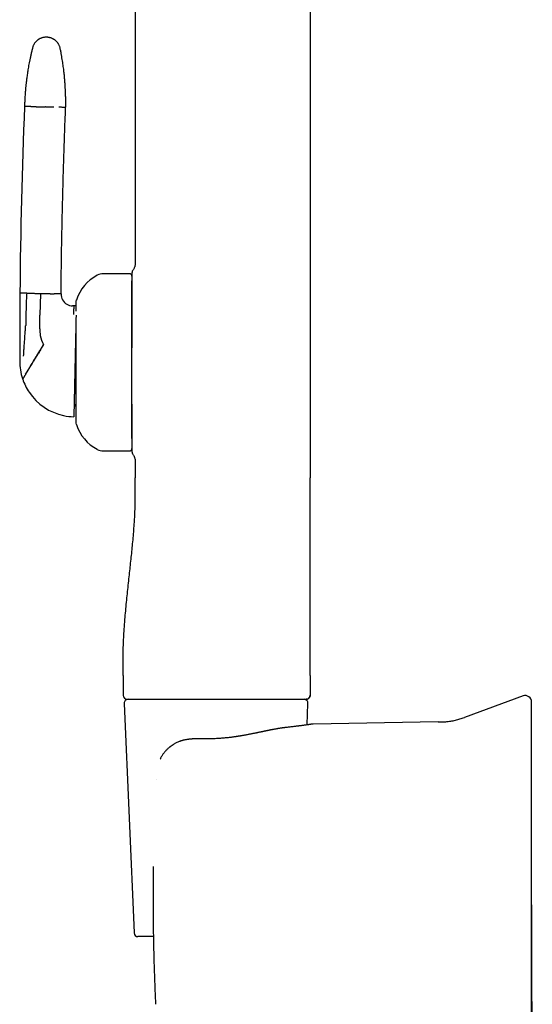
# Model space of a CAD drawing. Header units: millimetres. Extents: x 8 to 1084, y 12 to 961.
# Tile 4 of 49: x 209 to 274, y 740 to 864. Entities that reach past the tile are written whole.
import ezdxf

# ---------------------------------------------------------------- set-up
doc = ezdxf.new("R2010")
doc.units = ezdxf.units.MM

msp = doc.modelspace()

# ---------------------------------------------------------------- linework, layer by layer
at = {"color": 7, "linetype": 'Continuous', "lineweight": 30}
for p, q in [((246.21, 925.54), (246.21, 806.14)), ((224.09, 922.35), (224.09, 833.23)), ((223.39, 831.94), (220.09, 831.94)), ((210.38, 829.48), (209.52, 829.5)), ((212.12, 829.44), (212.06, 826.7)), ((214.72, 829.38), (213.87, 829.4)), ((216.34, 827.87), (216.19, 827.87)), ((216.59, 827.86), (216.34, 827.87)), ((212.03, 824.96), (212.06, 826.45)), ((212.06, 826.45), (212.06, 826.7)), ((209.5, 825.3), (209.5, 824.87)), ((220.09, 809.54), (223.39, 809.54)), ((224.09, 808.25), (224.09, 806.14)), ((222.59, 781.14), (222.59, 778.64)), ((246.21, 781.14), (246.21, 778.64)), ((245.8, 778.15), (245.72, 778.14)), ((246.21, 778.64), (246.2, 778.64)), ((273.15, 778.56), (265.73, 775.86)), ((222.7, 777.62), (223.96, 748.62)), ((245.84, 774.91), (245.95, 777.62)), ((246.59, 775.01), (246.48, 775)), ((262.43, 775.28), (246.59, 775.01)), ((232.56, 773.14), (232.56, 773.14)), ((226.77, 767.97), (226.77, 767.98)), ((226.4, 748.14), (224.45, 748.14))]:
    msp.add_line(p, q, dxfattribs=at)
at = {"color": 7, "linetype": 'Continuous', "lineweight": 30, "flags": 128}
msp.add_lwpolyline([(246.21, 781.14), (246.21, 789.64), (246.21, 795.14), (246.21, 800.64), (246.21, 806.14)], dxfattribs=at)
at = {"color": 7, "linetype": 'Continuous', "lineweight": 30}
for centre, radius, start, end in [((995.06, 821.79), 785.58, 177.71765, 179.43772), ((221.88, 826.88), 5.5, 117.9351, 161.601), ((220.09, 830.24), 1.7, 90, 117.9351), ((223.39, 831.64), 0.3, 0, 90), ((938.62, 822.82), 729.12, 179.47554, 179.80541), ((216.22, 829.37), 1.5, 179.4807, 239.7046), ((216.22, 829.37), 1.5, 239.7046, 268.7598), ((217.79, 828.24), 1.2, 161.601, 180), ((938.62, 822.82), 729.12, 179.83925, 180.04218), ((216.03, 824.87), 4, 178.7598, 190.7717), ((216.03, 824.87), 4, 190.7717, 208.0374), ((938.62, 822.82), 729.12, 180.04218, 180.15155), ((216.5, 820.86), 7, 179.7421, 198.1563), ((216.5, 820.86), 7, 198.1563, 198.7998), ((216.5, 820.86), 7, 198.7998, 213.8642), ((216.5, 820.86), 7, 213.8642, 258.0848), ((217.37, 814.84), 1, 140.6453, 178.7598), ((216.5, 820.86), 7, 258.0848, 268.7598), ((217.79, 813.24), 1.2, 180, 198.399), ((221.88, 814.6), 5.5, 198.399, 242.0649), ((220.09, 811.24), 1.7, 242.0649, 270), ((223.39, 809.84), 0.3, 270, 0), ((223.09, 778.64), 0.5, 180, 270), ((223.2, 777.64), 0.5, 90, 182.4813), ((245.45, 777.64), 0.5, 357.5187, 90), ((273.43, 777.81), 0.8, 360, 110), ((224.45, 748.64), 0.5, 182.4813, 270)]:
    msp.add_arc(centre, radius, start, end, dxfattribs=at)
for points, knots in [([(212.9, 861.84), (212.85, 861.84), (212.75, 861.84), (212.61, 861.82), (212.47, 861.8), (212.35, 861.77), (212.24, 861.73), (212.15, 861.69), (212.06, 861.66), (211.99, 861.62), (211.93, 861.58), (211.87, 861.55), (211.8, 861.5), (211.73, 861.44), (211.65, 861.38), (211.56, 861.3), (211.48, 861.21), (211.41, 861.11), (211.34, 861.01), (211.27, 860.9), (211.21, 860.78), (211.16, 860.65), (211.14, 860.56), (211.12, 860.51)], [0, 0, 0, 0, 0.063141, 0.123131, 0.179494, 0.231828, 0.279812, 0.3232, 0.361808, 0.39551, 0.424223, 0.452622, 0.486236, 0.525041, 0.568964, 0.617879, 0.671597, 0.719847, 0.771052, 0.824973, 0.881325, 0.939787, 1, 1, 1, 1]), ([(214.61, 860.43), (214.6, 860.48), (214.58, 860.58), (214.53, 860.71), (214.48, 860.83), (214.42, 860.94), (214.36, 861.04), (214.3, 861.12), (214.25, 861.19), (214.19, 861.25), (214.14, 861.31), (214.09, 861.36), (214.03, 861.41), (213.96, 861.47), (213.87, 861.53), (213.77, 861.59), (213.67, 861.65), (213.55, 861.7), (213.44, 861.74), (213.31, 861.78), (213.18, 861.81), (213.04, 861.83), (212.95, 861.84), (212.9, 861.84)], [0, 0, 0, 0, 0.062538, 0.121969, 0.177821, 0.229691, 0.277246, 0.320219, 0.358407, 0.391661, 0.419885, 0.448564, 0.48241, 0.521412, 0.565527, 0.614663, 0.668661, 0.717209, 0.768785, 0.823158, 0.880045, 0.939117, 1, 1, 1, 1]), ([(211.12, 860.51), (211.09, 860.36), (211.01, 860.06), (210.91, 859.63), (210.82, 859.21), (210.74, 858.81), (210.66, 858.43), (210.6, 858.07), (210.54, 857.73), (210.49, 857.41), (210.44, 857.1), (210.4, 856.81), (210.37, 856.54), (210.34, 856.29), (210.31, 856.06), (210.29, 855.85), (210.27, 855.65), (210.25, 855.49), (210.24, 855.35), (210.23, 855.23), (210.22, 855.12), (210.21, 855.01), (210.2, 854.9), (210.19, 854.73), (210.17, 854.5), (210.16, 854.24), (210.14, 854.01), (210.13, 853.82), (210.13, 853.68), (210.12, 853.58), (210.12, 853.52), (210.12, 853.46), (210.12, 853.38), (210.12, 853.29), (210.11, 853.19), (210.11, 853.11), (210.11, 853.07)], [0, 0, 0, 0, 0.062116, 0.121651, 0.178599, 0.23295, 0.284699, 0.332986, 0.378755, 0.422002, 0.462724, 0.501674, 0.537994, 0.571681, 0.602736, 0.631159, 0.656951, 0.680111, 0.697366, 0.712803, 0.727231, 0.741962, 0.757012, 0.772382, 0.809874, 0.849139, 0.875975, 0.901403, 0.925125, 0.932728, 0.940138, 0.948091, 0.958031, 0.969997, 0.983987, 1, 1, 1, 1]), ([(215.3, 852.96), (215.31, 853.03), (215.31, 853.15), (215.31, 853.33), (215.31, 853.5), (215.31, 853.66), (215.31, 853.82), (215.31, 853.98), (215.31, 854.14), (215.31, 854.27), (215.31, 854.36), (215.3, 854.43), (215.3, 854.51), (215.3, 854.6), (215.3, 854.7), (215.29, 854.81), (215.29, 854.94), (215.28, 855.1), (215.27, 855.27), (215.26, 855.45), (215.25, 855.66), (215.24, 855.87), (215.22, 856.11), (215.2, 856.35), (215.18, 856.61), (215.16, 856.89), (215.13, 857.17), (215.09, 857.47), (215.06, 857.79), (215.01, 858.13), (214.96, 858.48), (214.91, 858.84), (214.84, 859.22), (214.78, 859.61), (214.7, 860.02), (214.64, 860.29), (214.61, 860.43)], [0, 0, 0, 0, 0.026065, 0.050023, 0.072361, 0.093264, 0.112747, 0.1364, 0.158024, 0.177617, 0.186653, 0.195544, 0.205693, 0.217237, 0.230177, 0.244513, 0.263202, 0.283832, 0.306402, 0.330914, 0.357867, 0.386833, 0.417813, 0.450806, 0.485813, 0.522153, 0.560433, 0.600653, 0.64281, 0.687822, 0.734846, 0.783879, 0.834916, 0.887952, 0.942983, 1, 1, 1, 1]), ([(210.96, 853.05), (210.91, 853.06), (210.81, 853.06), (210.67, 853.06), (210.55, 853.06), (210.44, 853.07), (210.35, 853.07), (210.27, 853.07), (210.2, 853.07), (210.15, 853.07), (210.12, 853.07), (210.11, 853.07), (210.11, 853.07)], [0, 0, 0, 0, 0.09335, 0.186741, 0.280159, 0.373588, 0.467012, 0.560416, 0.67045, 0.780409, 0.890267, 1, 1, 1, 1]), ([(211.59, 853.04), (211.55, 853.04), (211.47, 853.04), (211.36, 853.05), (211.27, 853.05), (211.18, 853.05), (211.11, 853.05), (211.05, 853.05), (211, 853.05), (210.97, 853.05), (210.96, 853.05)], [0, 0, 0, 0, 0.131904, 0.262655, 0.391776, 0.518841, 0.643479, 0.765379, 0.884286, 1, 1, 1, 1]), ([(211.59, 853.04), (211.63, 853.04), (211.72, 853.04), (211.85, 853.04), (211.99, 853.03), (212.13, 853.03), (212.28, 853.03), (212.42, 853.02), (212.56, 853.02), (212.66, 853.02), (212.71, 853.02)], [0, 0, 0, 0, 0.128371, 0.256828, 0.38483, 0.511835, 0.637322, 0.7608, 0.881824, 1, 1, 1, 1]), ([(213.82, 852.99), (213.78, 852.99), (213.7, 853), (213.56, 853), (213.43, 853), (213.28, 853), (213.14, 853.01), (212.99, 853.01), (212.85, 853.01), (212.75, 853.02), (212.71, 853.02)], [0, 0, 0, 0, 0.1283709, 0.2568282, 0.3848297, 0.5118353, 0.6373223, 0.7608004, 0.8818237, 1, 1, 1, 1]), ([(215.3, 852.96), (215.3, 852.96), (215.3, 852.96), (215.28, 852.96), (215.24, 852.96), (215.19, 852.96), (215.12, 852.96), (215.03, 852.97), (214.92, 852.97), (214.79, 852.97), (214.63, 852.98), (214.51, 852.98), (214.45, 852.98)], [0, 0, 0, 0, 0.093099, 0.186291, 0.27956, 0.372892, 0.466272, 0.559682, 0.669792, 0.779899, 0.889977, 1, 1, 1, 1]), ([(214.72, 829.38), (214.74, 830.49), (214.76, 832.69), (214.81, 835.99), (214.88, 839.29), (214.96, 842.64), (215.06, 846.05), (215.17, 849.5), (215.26, 851.81), (215.3, 852.96)], [0, 0, 0, 0, 0.1399964, 0.2799966, 0.419999, 0.5600023, 0.7066714, 0.8533379, 1, 1, 1, 1]), ([(224.09, 833.23), (224.09, 833.2), (224.09, 833.13), (224.09, 833.01), (224.06, 832.89), (224.02, 832.76), (223.96, 832.62), (223.89, 832.48), (223.83, 832.4), (223.8, 832.36)], [0, 0, 0, 0, 0.111291, 0.23013, 0.360733, 0.503974, 0.665197, 0.832739, 1, 1, 1, 1]), ([(223.8, 832.36), (223.78, 832.33), (223.75, 832.29), (223.72, 832.21), (223.7, 832.13), (223.7, 832.08), (223.69, 832.05)], [0, 0, 0, 0, 0.248339, 0.499998, 0.751658, 1, 1, 1, 1]), ([(223.69, 832.05), (223.69, 832.05), (223.69, 832.05), (223.69, 832.02), (223.69, 831.97), (223.69, 831.93), (223.69, 831.88), (223.69, 831.84), (223.69, 831.8), (223.69, 831.75), (223.69, 831.71), (223.69, 831.66), (223.69, 831.61), (223.69, 831.55), (223.69, 831.51), (223.69, 831.48), (223.69, 831.46), (223.69, 831.45), (223.69, 831.44), (223.69, 831.42), (223.69, 831.41), (223.69, 831.4), (223.69, 831.39), (223.69, 831.38), (223.69, 831.36), (223.69, 831.34), (223.69, 831.32), (223.69, 831.3), (223.69, 831.27), (223.69, 831.24), (223.69, 831.22), (223.69, 831.2), (223.69, 831.17), (223.69, 831.14), (223.69, 831.1), (223.69, 831.08), (223.69, 831.07)], [0, 0, 0, 0, 0.0768561, 0.1556625, 0.2366757, 0.3114212, 0.3510923, 0.3919247, 0.4339344, 0.4771361, 0.516452, 0.5520231, 0.5949233, 0.6410627, 0.6904459, 0.700122, 0.7099136, 0.7198208, 0.7298434, 0.7399816, 0.7502149, 0.7533963, 0.7613547, 0.772064, 0.7855242, 0.7991674, 0.8148089, 0.8324485, 0.8520863, 0.8737223, 0.8903591, 0.9059642, 0.9209179, 0.9501376, 0.9764983, 1, 1, 1, 1]), ([(223.69, 831.07), (223.69, 831.02), (223.69, 830.92), (223.69, 830.75), (223.69, 830.57), (223.69, 830.38), (223.69, 830.17), (223.69, 829.94), (223.69, 829.71), (223.69, 829.46), (223.69, 829.19), (223.69, 828.92), (223.69, 828.63), (223.69, 828.34), (223.69, 828.03), (223.69, 827.71), (223.69, 827.38), (223.69, 827.04), (223.69, 826.69), (223.69, 826.34), (223.69, 825.98), (223.69, 825.61), (223.69, 825.23), (223.69, 824.84), (223.69, 824.44), (223.69, 824.04), (223.69, 823.64), (223.69, 823.23), (223.69, 822.88), (223.69, 822.65), (223.69, 822.57)], [0, 0, 0, 0, 0.0363946, 0.0727462, 0.1091112, 0.1455459, 0.1817258, 0.2178493, 0.2539711, 0.2901459, 0.3262902, 0.3623599, 0.3984092, 0.4344928, 0.4707613, 0.5069385, 0.5430796, 0.5792402, 0.6150899, 0.6509299, 0.6868162, 0.7228044, 0.7589498, 0.7953068, 0.8319289, 0.8688686, 0.9050949, 0.9412739, 0.9774524, 1, 1, 1, 1]), ([(223.69, 815.46), (223.69, 815.56), (223.69, 815.74), (223.69, 816.03), (223.69, 816.32), (223.69, 816.61), (223.69, 816.91), (223.69, 817.22), (223.69, 817.51), (223.69, 817.78), (223.69, 818.04), (223.69, 818.3), (223.69, 818.56), (223.69, 818.82), (223.69, 819.08), (223.69, 819.38), (223.69, 819.71), (223.69, 820.08), (223.69, 820.44), (223.69, 820.81), (223.69, 821.18), (223.69, 821.57), (223.69, 821.99), (223.69, 822.44), (223.69, 822.88), (223.69, 823.32), (223.69, 823.73), (223.69, 824.11), (223.69, 824.47), (223.69, 824.82), (223.69, 825.16), (223.69, 825.5), (223.69, 825.82), (223.69, 826.11), (223.69, 826.38), (223.69, 826.65), (223.69, 826.91), (223.69, 827.17), (223.69, 827.42), (223.69, 827.67), (223.69, 827.93), (223.69, 828.18), (223.69, 828.42), (223.69, 828.66), (223.69, 828.88), (223.69, 829.1), (223.69, 829.33), (223.69, 829.58), (223.69, 829.83), (223.69, 830.06), (223.69, 830.26), (223.69, 830.43), (223.69, 830.57), (223.69, 830.71), (223.69, 830.83), (223.69, 830.95), (223.69, 831.02), (223.69, 831.06), (223.69, 831.06)], [0, 0, 0, 0, 0.016755, 0.033481, 0.050193, 0.066903, 0.083628, 0.100382, 0.117901, 0.131839, 0.145761, 0.159676, 0.173593, 0.18752, 0.201465, 0.215437, 0.234713, 0.253948, 0.273164, 0.292384, 0.311628, 0.33092, 0.354539, 0.378102, 0.401649, 0.425222, 0.448859, 0.468547, 0.488191, 0.507816, 0.527443, 0.547097, 0.566801, 0.583326, 0.59982, 0.616294, 0.632764, 0.649244, 0.665746, 0.682285, 0.700047, 0.717775, 0.735487, 0.7532, 0.77093, 0.788695, 0.805711, 0.828708, 0.851683, 0.874674, 0.897717, 0.914469, 0.931193, 0.947903, 0.964615, 0.981342, 0.998098, 1, 1, 1, 1]), ([(210.38, 829.48), (210.37, 829.25), (210.34, 828.78), (210.31, 828.08), (210.29, 827.33), (210.28, 826.55), (210.28, 826), (210.28, 825.73)], [0, 0, 0, 0, 0.185634, 0.372281, 0.559969, 0.780783, 1, 1, 1, 1]), ([(210.38, 829.48), (210.39, 829.48), (210.41, 829.48), (210.46, 829.48), (210.52, 829.48), (210.6, 829.47), (210.68, 829.47), (210.78, 829.47), (210.89, 829.47), (210.97, 829.47), (211.01, 829.47)], [0, 0, 0, 0, 0.115714, 0.234621, 0.356521, 0.481159, 0.608224, 0.737345, 0.868096, 1, 1, 1, 1]), ([(211.01, 829.47), (211.05, 829.46), (211.13, 829.46), (211.27, 829.46), (211.41, 829.46), (211.55, 829.45), (211.69, 829.45), (211.84, 829.45), (211.98, 829.44), (212.08, 829.44), (212.12, 829.44)], [0, 0, 0, 0, 0.128371, 0.256828, 0.38483, 0.511835, 0.637322, 0.7608, 0.881824, 1, 1, 1, 1]), ([(212.12, 829.44), (212.17, 829.44), (212.27, 829.44), (212.41, 829.43), (212.56, 829.43), (212.7, 829.43), (212.84, 829.43), (212.98, 829.42), (213.12, 829.42), (213.2, 829.42), (213.24, 829.42)], [0, 0, 0, 0, 0.118176, 0.2392, 0.362678, 0.488165, 0.61517, 0.743172, 0.871629, 1, 1, 1, 1]), ([(213.24, 829.42), (213.28, 829.42), (213.36, 829.41), (213.47, 829.41), (213.56, 829.41), (213.65, 829.41), (213.72, 829.41), (213.78, 829.41), (213.83, 829.4), (213.86, 829.4), (213.87, 829.4)], [0, 0, 0, 0, 0.131904, 0.262655, 0.391776, 0.518841, 0.643479, 0.765379, 0.884286, 1, 1, 1, 1]), ([(216.34, 827.87), (216.34, 827.87), (216.34, 827.86), (216.34, 827.84), (216.34, 827.8), (216.34, 827.74), (216.33, 827.67), (216.33, 827.59), (216.32, 827.5), (216.32, 827.39), (216.31, 827.26), (216.3, 827.12), (216.29, 826.96), (216.28, 826.85), (216.28, 826.79)], [0, 0, 0, 0, 0.075766, 0.15254, 0.230316, 0.309087, 0.388763, 0.469111, 0.55, 0.639439, 0.729251, 0.819401, 0.909712, 1, 1, 1, 1]), ([(216.59, 828.24), (216.59, 828.24), (216.59, 828.24), (216.59, 828.23), (216.59, 828.21), (216.59, 828.18), (216.59, 828.14), (216.59, 828.09), (216.59, 828.03), (216.59, 827.96), (216.59, 827.89), (216.59, 827.8), (216.59, 827.69), (216.59, 827.58), (216.59, 827.45), (216.59, 827.32), (216.59, 827.24), (216.59, 827.21)], [0, 0, 0, 0, 0.051272, 0.114628, 0.178071, 0.241672, 0.309954, 0.378103, 0.44621, 0.514364, 0.582655, 0.64851, 0.724306, 0.800037, 0.875829, 0.951803, 1, 1, 1, 1]), ([(216.62, 826.72), (216.62, 826.69), (216.62, 826.6), (216.62, 826.44), (216.61, 826.25), (216.61, 826.04), (216.6, 825.83), (216.6, 825.62), (216.59, 825.41), (216.59, 825.2), (216.59, 824.98), (216.58, 824.76), (216.58, 824.53), (216.57, 824.29), (216.57, 824.06), (216.56, 823.83), (216.56, 823.59), (216.55, 823.39), (216.55, 823.22), (216.54, 823.09), (216.54, 822.96), (216.54, 822.83), (216.54, 822.7), (216.53, 822.52), (216.53, 822.29), (216.52, 822.01), (216.51, 821.72), (216.51, 821.44), (216.5, 821.15), (216.5, 820.96), (216.5, 820.86)], [0, 0, 0, 0, 0.025551, 0.076391, 0.126717, 0.17662, 0.226193, 0.268236, 0.309717, 0.350697, 0.391243, 0.431423, 0.471307, 0.510967, 0.548042, 0.584675, 0.620931, 0.656877, 0.675607, 0.694282, 0.71291, 0.731504, 0.750072, 0.768626, 0.807665, 0.846374, 0.884856, 0.923216, 0.961562, 1, 1, 1, 1]), ([(210.08, 822.9), (210.09, 823.13), (210.13, 823.6), (210.17, 824.23), (210.21, 824.81), (210.24, 825.16), (210.25, 825.33)], [0, 0, 0, 0, 0.285391, 0.566308, 0.784253, 1, 1, 1, 1]), ([(210.28, 825.73), (210.28, 825.71), (210.28, 825.67), (210.27, 825.61), (210.27, 825.56), (210.26, 825.5), (210.26, 825.42), (210.25, 825.36), (210.25, 825.33)], [0, 0, 0, 0, 0.136932, 0.275376, 0.419204, 0.561144, 0.780661, 1, 1, 1, 1]), ([(216.59, 825.42), (216.59, 825.37), (216.59, 825.24), (216.59, 825.02), (216.59, 824.77), (216.59, 824.51), (216.59, 824.22), (216.59, 823.9), (216.59, 823.55), (216.59, 823.18), (216.59, 822.84), (216.59, 822.51), (216.59, 822.21), (216.59, 821.91), (216.59, 821.6), (216.59, 821.31), (216.59, 821.04), (216.59, 820.79), (216.59, 820.54), (216.59, 820.28), (216.59, 820.03), (216.59, 819.77), (216.59, 819.51), (216.59, 819.24), (216.59, 818.98), (216.59, 818.72), (216.59, 818.46), (216.59, 818.2), (216.59, 817.93), (216.59, 817.65), (216.59, 817.38), (216.59, 817.2), (216.59, 817.11)], [0, 0, 0, 0, 0.022052, 0.056281, 0.090492, 0.12474, 0.159082, 0.202861, 0.246539, 0.290231, 0.334056, 0.369093, 0.40405, 0.438986, 0.473962, 0.509038, 0.537632, 0.566167, 0.594676, 0.623193, 0.651748, 0.680375, 0.711108, 0.741781, 0.772436, 0.803112, 0.833849, 0.863496, 0.897618, 0.931706, 0.965815, 1, 1, 1, 1]), ([(209.99, 821.51), (210, 821.64), (210.01, 821.91), (210.04, 822.37), (210.06, 822.7), (210.08, 822.9)], [0, 0, 0, 0, 0.284665, 0.565775, 1, 1, 1, 1]), ([(212.5, 822.99), (212.46, 822.93), (212.38, 822.81), (212.26, 822.62), (212.15, 822.43), (212.03, 822.23), (211.91, 822.04), (211.79, 821.85), (211.68, 821.66), (211.56, 821.48), (211.46, 821.31), (211.35, 821.13), (211.25, 820.97), (211.15, 820.8), (211.05, 820.64), (210.95, 820.48), (210.85, 820.32), (210.76, 820.17), (210.67, 820.03), (210.59, 819.89), (210.5, 819.75), (210.42, 819.62), (210.34, 819.48), (210.26, 819.36), (210.21, 819.28), (210.19, 819.24)], [0, 0, 0, 0, 0.032394, 0.065392, 0.099117, 0.13369, 0.16923, 0.205845, 0.243634, 0.279393, 0.316363, 0.354609, 0.394168, 0.435059, 0.477284, 0.520827, 0.565657, 0.611725, 0.658975, 0.707332, 0.756709, 0.816075, 0.87654, 0.937915, 1, 1, 1, 1]), ([(212.52, 822.96), (212.48, 822.89), (212.4, 822.77), (212.29, 822.58), (212.17, 822.39), (212.05, 822.2), (211.94, 822), (211.82, 821.81), (211.7, 821.62), (211.59, 821.44), (211.49, 821.26), (211.38, 821.09), (211.28, 820.92), (211.17, 820.75), (211.07, 820.58), (210.97, 820.42), (210.88, 820.26), (210.79, 820.11), (210.7, 819.97), (210.61, 819.83), (210.53, 819.68), (210.44, 819.54), (210.36, 819.41), (210.28, 819.28), (210.23, 819.2), (210.21, 819.16)], [0, 0, 0, 0, 0.031843, 0.064349, 0.097636, 0.131826, 0.167042, 0.203403, 0.241021, 0.276696, 0.313579, 0.351726, 0.391179, 0.431967, 0.474102, 0.517581, 0.562386, 0.608484, 0.655827, 0.704352, 0.753984, 0.813782, 0.874837, 0.936972, 1, 1, 1, 1]), ([(216.5, 820.86), (216.49, 820.76), (216.49, 820.54), (216.48, 820.22), (216.48, 819.96), (216.47, 819.78), (216.47, 819.65), (216.47, 819.53), (216.46, 819.4), (216.46, 819.28), (216.46, 819.12), (216.45, 818.93), (216.45, 818.71), (216.44, 818.49), (216.44, 818.27), (216.44, 818.06), (216.43, 817.85), (216.43, 817.64), (216.42, 817.41), (216.42, 817.16), (216.41, 816.89), (216.4, 816.64), (216.4, 816.38), (216.39, 816.14), (216.39, 815.91), (216.38, 815.69), (216.38, 815.48), (216.38, 815.28), (216.37, 815.09), (216.37, 814.92), (216.37, 814.81), (216.36, 814.76)], [0, 0, 0, 0, 0.039906, 0.07973, 0.119609, 0.135324, 0.151076, 0.166876, 0.18273, 0.198647, 0.214635, 0.243951, 0.273333, 0.30283, 0.332488, 0.362354, 0.392474, 0.422891, 0.453648, 0.496551, 0.539767, 0.5834, 0.627554, 0.672325, 0.717809, 0.763775, 0.810056, 0.856737, 0.903901, 0.95163, 1, 1, 1, 1]), ([(210.21, 819.16), (210.19, 819.13), (210.14, 819.06), (210.09, 818.97), (210.04, 818.89), (210, 818.82), (209.96, 818.76), (209.93, 818.7), (209.9, 818.66), (209.88, 818.63), (209.87, 818.61), (209.87, 818.61), (209.87, 818.61)], [0, 0, 0, 0, 0.093715, 0.188133, 0.282974, 0.377957, 0.472808, 0.567262, 0.677727, 0.786901, 0.894432, 1, 1, 1, 1]), ([(216.59, 817.11), (216.59, 817.04), (216.59, 816.89), (216.59, 816.67), (216.59, 816.46), (216.59, 816.25), (216.59, 816.04), (216.59, 815.85), (216.59, 815.68), (216.59, 815.53), (216.59, 815.38), (216.59, 815.23), (216.59, 815.09), (216.59, 814.93), (216.59, 814.76), (216.59, 814.58), (216.59, 814.41), (216.59, 814.26), (216.59, 814.09), (216.59, 813.94), (216.59, 813.78), (216.59, 813.65), (216.59, 813.54), (216.59, 813.45), (216.59, 813.38), (216.59, 813.33), (216.59, 813.29), (216.59, 813.26), (216.59, 813.24), (216.59, 813.24), (216.59, 813.24), (216.59, 813.24)], [0, 0, 0, 0, 0.032092, 0.064125, 0.096137, 0.128166, 0.16025, 0.193606, 0.220301, 0.246967, 0.273626, 0.300299, 0.327009, 0.353777, 0.391745, 0.429631, 0.467496, 0.505403, 0.543413, 0.59187, 0.640213, 0.688574, 0.73708, 0.77586, 0.814551, 0.85322, 0.891932, 0.930755, 0.962404, 0.993987, 1, 1, 1, 1]), ([(223.69, 815.46), (223.69, 815.35), (223.69, 815.13), (223.69, 814.79), (223.69, 814.44), (223.69, 814.1), (223.69, 813.77), (223.69, 813.45), (223.69, 813.14), (223.69, 812.84), (223.69, 812.56), (223.69, 812.29), (223.69, 812.02), (223.69, 811.77), (223.69, 811.54), (223.69, 811.31), (223.69, 811.1), (223.69, 810.91), (223.69, 810.73), (223.69, 810.56), (223.69, 810.46), (223.69, 810.41)], [0, 0, 0, 0, 0.04609, 0.098594, 0.151105, 0.204152, 0.257136, 0.310139, 0.363241, 0.416173, 0.469021, 0.521866, 0.574786, 0.627851, 0.680806, 0.733728, 0.7867, 0.840121, 0.893423, 0.946688, 1, 1, 1, 1]), ([(223.69, 811.09), (223.69, 811.09), (223.69, 811.15), (223.69, 811.26), (223.69, 811.41), (223.69, 811.58), (223.69, 811.75), (223.69, 811.94), (223.69, 812.13), (223.69, 812.33), (223.69, 812.54), (223.69, 812.77), (223.69, 813), (223.69, 813.24), (223.69, 813.49), (223.69, 813.75), (223.69, 814.03), (223.69, 814.35), (223.69, 814.71), (223.69, 815.08), (223.69, 815.34), (223.69, 815.46)], [0, 0, 0, 0, 0.005466, 0.055132, 0.1047, 0.154213, 0.203713, 0.253239, 0.302835, 0.352541, 0.405923, 0.459203, 0.512434, 0.565667, 0.618954, 0.672346, 0.723493, 0.792618, 0.861669, 0.930759, 1, 1, 1, 1]), ([(216.36, 814.76), (216.36, 814.7), (216.36, 814.59), (216.36, 814.45), (216.36, 814.34), (216.35, 814.27), (216.35, 814.23), (216.35, 814.19), (216.35, 814.15), (216.35, 814.11), (216.35, 814.06), (216.35, 814), (216.35, 813.94), (216.35, 813.9), (216.34, 813.87), (216.34, 813.87), (216.34, 813.86)], [0, 0, 0, 0, 0.094152, 0.18872, 0.283867, 0.321441, 0.359138, 0.396968, 0.434941, 0.473065, 0.511349, 0.608738, 0.706151, 0.803735, 0.901636, 1, 1, 1, 1]), ([(223.69, 810.41), (223.69, 810.4), (223.69, 810.37), (223.69, 810.33), (223.69, 810.29), (223.69, 810.25), (223.69, 810.22), (223.69, 810.18), (223.69, 810.15), (223.69, 810.12), (223.69, 810.1), (223.69, 810.09), (223.69, 810.08), (223.69, 810.08), (223.69, 810.08), (223.69, 810.07), (223.69, 810.05), (223.69, 810.02), (223.69, 809.97), (223.69, 809.91), (223.69, 809.85), (223.69, 809.79), (223.69, 809.74), (223.69, 809.68), (223.69, 809.62), (223.69, 809.56), (223.69, 809.52), (223.69, 809.48), (223.69, 809.45), (223.69, 809.43), (223.69, 809.43), (223.69, 809.43)], [0, 0, 0, 0, 0.0270536, 0.0582626, 0.0936272, 0.1164132, 0.1434653, 0.1698549, 0.1929543, 0.2149195, 0.2327573, 0.2367471, 0.2404538, 0.2438773, 0.2470178, 0.2498752, 0.2546122, 0.2900038, 0.3239922, 0.3761825, 0.4246822, 0.469497, 0.5136231, 0.565941, 0.6300263, 0.6911934, 0.7495015, 0.814444, 0.8778604, 0.9396675, 1, 1, 1, 1]), ([(223.69, 809.43), (223.7, 809.4), (223.7, 809.35), (223.72, 809.27), (223.75, 809.19), (223.78, 809.15), (223.8, 809.12)], [0, 0, 0, 0, 0.248342, 0.500003, 0.751662, 1, 1, 1, 1]), ([(223.8, 809.12), (223.83, 809.08), (223.88, 809), (223.96, 808.87), (224.01, 808.74), (224.05, 808.61), (224.08, 808.51), (224.09, 808.42), (224.09, 808.33), (224.09, 808.27), (224.09, 808.25)], [0, 0, 0, 0, 0.159596, 0.319731, 0.474612, 0.619535, 0.724681, 0.822074, 0.912989, 1, 1, 1, 1]), ([(222.59, 781.14), (222.59, 781.41), (222.59, 781.94), (222.58, 782.75), (222.58, 783.55), (222.59, 784.35), (222.61, 785.14), (222.64, 785.92), (222.69, 786.7), (222.74, 787.47), (222.81, 788.34), (222.9, 789.32), (223, 790.41), (223.12, 791.49), (223.23, 792.56), (223.34, 793.61), (223.45, 794.62), (223.55, 795.6), (223.66, 796.58), (223.75, 797.56), (223.85, 798.55), (223.93, 799.54), (224, 800.47), (224.05, 801.33), (224.08, 802.13), (224.1, 802.93), (224.11, 803.73), (224.11, 804.53), (224.1, 805.33), (224.1, 805.87), (224.09, 806.14)], [0, 0, 0, 0, 0.0320874, 0.0641316, 0.0961124, 0.1279965, 0.1597569, 0.1908259, 0.2217706, 0.2525876, 0.2832746, 0.3269142, 0.3703608, 0.413658, 0.4568543, 0.5000005, 0.539223, 0.5784833, 0.6178191, 0.6572679, 0.696863, 0.7366378, 0.7766252, 0.8081961, 0.8398966, 0.871725, 0.9036778, 0.935728, 0.9678423, 1, 1, 1, 1]), ([(223.09, 778.14), (223.1, 778.14), (223.1, 778.14), (223.11, 778.14), (223.13, 778.14), (223.17, 778.14), (223.21, 778.14), (223.26, 778.14), (223.32, 778.14), (223.38, 778.14), (223.46, 778.14), (223.54, 778.14), (223.63, 778.14), (223.73, 778.14), (223.85, 778.14), (223.99, 778.14), (224.16, 778.14), (224.34, 778.14), (224.53, 778.14), (224.74, 778.14), (224.96, 778.14), (225.18, 778.14), (225.42, 778.14), (225.66, 778.14), (225.92, 778.14), (226.19, 778.14), (226.48, 778.14), (226.78, 778.14), (227.09, 778.14), (227.42, 778.14), (227.75, 778.14), (228.07, 778.14), (228.36, 778.14), (228.64, 778.14), (228.92, 778.14), (229.2, 778.14), (229.49, 778.14), (229.79, 778.14), (230.1, 778.14), (230.41, 778.14), (230.73, 778.14), (231.06, 778.14), (231.38, 778.14), (231.71, 778.14), (232.07, 778.14), (232.47, 778.14), (232.91, 778.14), (233.35, 778.14), (233.64, 778.14), (233.79, 778.14)], [0, 0, 0, 0, 0.018782, 0.037534, 0.05627, 0.075006, 0.093757, 0.112537, 0.132098, 0.150232, 0.168346, 0.186456, 0.204573, 0.222712, 0.240886, 0.264868, 0.288802, 0.312719, 0.336651, 0.360627, 0.38493, 0.407946, 0.430933, 0.45392, 0.476933, 0.500001, 0.524447, 0.548842, 0.573218, 0.597609, 0.622048, 0.646218, 0.665038, 0.683836, 0.702628, 0.721429, 0.740254, 0.759117, 0.778925, 0.798699, 0.818457, 0.838215, 0.857991, 0.877804, 0.896854, 0.92264, 0.9484, 0.974174, 1, 1, 1, 1]), ([(234.42, 778.14), (234.53, 778.14), (234.74, 778.14), (235.06, 778.14), (235.27, 778.14), (235.38, 778.14)], [0, 0, 0, 0, 0.330398, 0.663605, 1, 1, 1, 1]), ([(235.38, 778.14), (235.53, 778.14), (235.84, 778.14), (236.3, 778.14), (236.76, 778.14), (237.22, 778.14), (237.68, 778.14), (238.14, 778.14), (238.44, 778.14), (238.59, 778.14)], [0, 0, 0, 0, 0.138875, 0.278664, 0.419621, 0.561995, 0.706029, 0.851956, 1, 1, 1, 1]), ([(238.59, 778.14), (238.64, 778.14), (238.74, 778.14), (238.88, 778.14), (239.02, 778.14), (239.15, 778.14), (239.28, 778.14), (239.4, 778.14), (239.57, 778.14), (239.77, 778.14), (240.01, 778.14), (240.15, 778.14), (240.23, 778.14)], [0, 0, 0, 0, 0.0882873, 0.1734226, 0.2554112, 0.3342594, 0.4099741, 0.4825631, 0.5640564, 0.7156024, 0.860873, 1, 1, 1, 1]), ([(240.23, 778.14), (240.34, 778.14), (240.58, 778.14), (240.92, 778.14), (241.26, 778.14), (241.58, 778.14), (241.9, 778.14), (242.21, 778.14), (242.52, 778.14), (242.83, 778.14), (243.14, 778.14), (243.44, 778.14), (243.72, 778.14), (243.99, 778.14), (244.22, 778.14), (244.43, 778.14), (244.62, 778.14), (244.79, 778.14), (244.95, 778.14), (245.09, 778.14), (245.22, 778.14), (245.33, 778.14), (245.43, 778.14), (245.52, 778.14), (245.59, 778.14), (245.65, 778.14), (245.69, 778.14), (245.71, 778.14), (245.71, 778.14), (245.72, 778.14)], [0, 0, 0, 0, 0.035651, 0.071269, 0.106905, 0.142608, 0.178429, 0.214417, 0.250622, 0.292155, 0.333604, 0.375041, 0.416539, 0.458169, 0.500003, 0.535857, 0.57156, 0.607156, 0.642691, 0.678209, 0.713757, 0.74938, 0.785576, 0.821558, 0.857375, 0.893078, 0.928716, 0.96434, 1, 1, 1, 1]), ([(245.74, 778.14), (245.75, 778.14), (245.76, 778.14), (245.78, 778.14), (245.8, 778.15), (245.82, 778.15), (245.84, 778.16), (245.86, 778.16), (245.87, 778.17), (245.89, 778.17), (245.92, 778.19), (245.95, 778.2), (245.98, 778.22), (246.02, 778.25), (246.06, 778.29), (246.1, 778.33), (246.13, 778.37), (246.15, 778.4), (246.16, 778.43), (246.18, 778.47), (246.19, 778.52), (246.21, 778.57), (246.21, 778.62), (246.21, 778.64)], [0, 0, 0, 0, 0.098868, 0.183318, 0.253512, 0.309763, 0.352739, 0.384032, 0.396547, 0.414802, 0.443112, 0.478801, 0.51891, 0.559063, 0.619222, 0.679425, 0.718607, 0.755565, 0.791524, 0.828238, 0.876003, 0.933767, 1, 1, 1, 1]), ([(246.21, 778.64), (246.21, 778.61), (246.21, 778.55), (246.19, 778.47), (246.16, 778.41), (246.13, 778.37), (246.1, 778.32), (246.07, 778.29), (246.03, 778.25), (245.99, 778.22), (245.95, 778.2), (245.91, 778.18), (245.88, 778.17), (245.87, 778.17)], [0, 0, 0, 0, 0.146155, 0.301065, 0.381211, 0.462622, 0.544899, 0.627616, 0.710333, 0.79261, 0.87402, 0.954166, 1, 1, 1, 1]), ([(274.22, 729.86), (274.22, 729.86), (274.22, 729.88), (274.22, 729.9), (274.22, 729.92), (274.22, 729.93), (274.22, 729.94), (274.22, 729.94), (274.23, 729.95), (274.23, 729.95), (274.23, 729.96), (274.23, 729.96), (274.23, 729.97), (274.23, 729.98), (274.23, 729.99), (274.23, 730), (274.23, 730.01), (274.23, 730.02), (274.23, 730.02), (274.23, 730.03), (274.23, 730.04), (274.23, 730.04), (274.24, 730.05), (274.24, 730.06), (274.24, 730.06), (274.24, 730.07), (274.24, 730.08), (274.24, 730.09), (274.24, 730.11), (274.25, 730.13), (274.25, 730.16), (274.25, 730.18), (274.25, 730.21), (274.25, 730.24), (274.25, 730.28), (274.25, 730.31), (274.26, 730.34), (274.26, 730.37), (274.26, 730.4), (274.26, 730.43), (274.26, 730.47), (274.26, 730.51), (274.26, 730.56), (274.26, 730.62), (274.26, 730.69), (274.26, 730.77), (274.26, 730.86), (274.27, 730.94), (274.27, 731.03), (274.27, 731.12), (274.27, 731.21), (274.27, 731.29), (274.27, 731.35), (274.27, 731.42), (274.27, 731.48), (274.27, 731.54), (274.27, 731.6), (274.27, 731.65), (274.27, 731.71), (274.28, 731.76), (274.28, 731.81), (274.28, 731.85), (274.28, 731.89), (274.28, 731.92), (274.28, 731.95), (274.28, 731.98), (274.28, 731.99), (274.28, 732), (274.28, 732.01), (274.28, 732.01), (274.28, 732.02), (274.28, 732.03), (274.28, 732.03), (274.28, 732.04), (274.28, 732.05), (274.28, 732.06), (274.28, 732.07), (274.28, 732.08), (274.28, 732.09), (274.29, 732.1), (274.29, 732.11), (274.29, 732.12), (274.29, 732.12), (274.29, 732.13), (274.29, 732.13), (274.29, 732.14), (274.29, 732.14), (274.29, 732.14), (274.29, 732.15), (274.29, 732.16), (274.29, 732.18), (274.29, 732.21), (274.29, 732.26), (274.29, 732.33), (274.29, 732.41), (274.3, 732.5), (274.3, 732.6), (274.3, 732.71), (274.3, 732.85), (274.31, 733.02), (274.31, 733.21), (274.31, 733.38), (274.31, 733.52), (274.31, 733.64), (274.31, 733.76), (274.32, 733.87), (274.32, 733.98), (274.32, 734.07), (274.32, 734.14), (274.32, 734.19), (274.32, 734.23), (274.32, 734.27), (274.32, 734.31), (274.32, 734.35), (274.32, 734.4), (274.32, 734.47), (274.32, 734.57), (274.32, 734.69), (274.32, 734.82), (274.32, 734.95), (274.32, 735.08), (274.32, 735.26), (274.32, 735.5), (274.31, 735.79), (274.31, 736.08), (274.31, 736.37), (274.31, 736.65), (274.3, 736.97), (274.3, 737.33), (274.3, 737.73), (274.29, 738.07), (274.29, 738.38), (274.29, 738.64), (274.28, 738.89), (274.28, 739.11), (274.28, 739.33), (274.28, 739.54), (274.28, 739.76), (274.28, 740.01), (274.27, 740.28), (274.27, 740.58), (274.27, 740.89), (274.27, 741.22), (274.27, 741.58), (274.26, 741.95), (274.26, 742.33), (274.26, 742.75), (274.26, 743.18), (274.26, 743.65), (274.25, 744.13), (274.25, 744.64), (274.25, 745.17), (274.25, 745.71), (274.25, 746.28), (274.24, 746.86), (274.24, 747.47), (274.24, 748.09), (274.24, 748.74), (274.24, 749.39), (274.24, 750.05), (274.24, 750.71), (274.24, 751.4), (274.24, 752.1), (274.23, 752.82), (274.23, 753.56), (274.23, 754.32), (274.23, 755.1), (274.23, 755.9), (274.23, 756.72), (274.23, 757.56), (274.23, 758.41), (274.23, 759.3), (274.23, 760.22), (274.23, 761.17), (274.23, 762.15), (274.23, 763.14), (274.23, 764.15), (274.23, 765.19), (274.23, 766.24), (274.23, 767.32), (274.23, 768.41), (274.23, 769.53), (274.23, 770.66), (274.23, 771.79), (274.23, 772.92), (274.23, 774.05), (274.23, 775.19), (274.23, 776.22), (274.23, 776.87), (274.23, 777.13)], [0, 0, 0, 0, 0.000093, 0.000703, 0.001097, 0.001335, 0.001437, 0.001514, 0.001595, 0.001692, 0.00181, 0.002122, 0.002547, 0.003297, 0.004261, 0.005442, 0.007146, 0.009165, 0.0115, 0.014151, 0.017119, 0.020403, 0.024004, 0.027582, 0.031152, 0.034517, 0.037679, 0.040639, 0.043399, 0.046184, 0.048735, 0.051057, 0.053154, 0.055035, 0.056443, 0.057715, 0.058862, 0.059648, 0.060379, 0.061066, 0.06172, 0.062568, 0.063454, 0.064397, 0.065926, 0.0676, 0.069049, 0.070597, 0.072248, 0.073982, 0.075706, 0.077156, 0.078647, 0.080203, 0.081845, 0.083593, 0.085461, 0.087878, 0.090505, 0.093353, 0.096434, 0.099756, 0.103772, 0.108105, 0.112763, 0.117749, 0.123069, 0.126734, 0.130373, 0.133801, 0.137019, 0.140026, 0.142823, 0.145746, 0.148398, 0.150777, 0.152886, 0.154724, 0.156291, 0.157588, 0.158617, 0.159381, 0.159783, 0.159932, 0.160049, 0.160139, 0.160177, 0.160213, 0.160302, 0.160447, 0.160917, 0.16163, 0.162715, 0.164105, 0.1658, 0.1678, 0.170104, 0.172617, 0.175089, 0.17949, 0.183717, 0.187773, 0.190502, 0.193147, 0.195708, 0.198183, 0.200417, 0.202323, 0.203902, 0.204913, 0.205724, 0.2064, 0.20714, 0.207959, 0.208857, 0.209836, 0.212127, 0.214555, 0.216992, 0.21944, 0.2219, 0.224373, 0.229705, 0.235107, 0.240545, 0.245866, 0.251054, 0.25611, 0.263787, 0.271141, 0.278174, 0.28324, 0.288129, 0.292842, 0.297385, 0.30107, 0.305037, 0.309287, 0.31382, 0.319034, 0.32458, 0.330458, 0.33667, 0.343214, 0.350092, 0.357304, 0.36485, 0.373114, 0.381745, 0.390743, 0.400109, 0.409843, 0.419944, 0.430413, 0.441251, 0.452456, 0.46403, 0.475972, 0.488282, 0.500226, 0.512498, 0.525098, 0.538025, 0.55128, 0.565033, 0.579122, 0.593548, 0.608309, 0.623406, 0.638839, 0.654609, 0.670714, 0.687947, 0.705549, 0.72352, 0.74186, 0.760569, 0.779648, 0.799095, 0.818911, 0.839096, 0.859651, 0.880574, 0.901867, 0.922281, 0.943024, 0.964094, 0.985493, 1, 1, 1, 1]), ([(274.23, 776.82), (274.23, 776.87), (274.23, 776.99), (274.23, 777.14), (274.23, 777.28), (274.23, 777.41), (274.23, 777.51), (274.23, 777.6), (274.23, 777.68), (274.23, 777.74), (274.23, 777.78), (274.23, 777.81), (274.23, 777.81), (274.23, 777.81)], [0, 0, 0, 0, 0.08971, 0.179353, 0.268946, 0.358501, 0.448034, 0.537559, 0.627091, 0.725601, 0.824156, 0.922776, 1, 1, 1, 1]), ([(274.23, 767.89), (274.23, 768.03), (274.23, 768.31), (274.23, 768.73), (274.23, 769.14), (274.23, 769.55), (274.23, 769.95), (274.23, 770.35), (274.23, 770.74), (274.23, 771.12), (274.23, 771.5), (274.23, 771.87), (274.23, 772.22), (274.23, 772.57), (274.23, 772.91), (274.23, 773.25), (274.23, 773.56), (274.23, 773.87), (274.23, 774.16), (274.23, 774.44), (274.23, 774.71), (274.23, 774.96), (274.23, 775.2), (274.23, 775.42), (274.23, 775.63), (274.23, 775.83), (274.23, 776), (274.23, 776.17), (274.23, 776.32), (274.23, 776.45), (274.23, 776.57), (274.23, 776.67), (274.23, 776.75), (274.23, 776.79), (274.23, 776.82)], [0, 0, 0, 0, 0.031424, 0.062778, 0.094112, 0.125472, 0.156774, 0.18798, 0.219139, 0.250298, 0.281584, 0.31275, 0.343848, 0.37493, 0.406332, 0.437614, 0.468832, 0.50004, 0.531218, 0.562424, 0.593712, 0.625137, 0.656183, 0.687265, 0.718433, 0.74974, 0.780862, 0.812003, 0.843212, 0.874538, 0.905878, 0.937203, 0.968561, 1, 1, 1, 1]), ([(262.43, 775.28), (262.53, 775.29), (262.74, 775.29), (263.05, 775.3), (263.37, 775.31), (263.68, 775.34), (264, 775.38), (264.3, 775.43), (264.6, 775.49), (264.89, 775.57), (265.17, 775.66), (265.45, 775.76), (265.63, 775.83), (265.73, 775.86)], [0, 0, 0, 0, 0.093116, 0.18628, 0.279552, 0.373047, 0.466858, 0.560701, 0.648901, 0.736761, 0.824497, 0.912232, 1, 1, 1, 1]), ([(243.1, 774.57), (243.07, 774.56), (243.01, 774.56), (242.92, 774.55), (242.85, 774.54), (242.78, 774.53), (242.73, 774.52), (242.68, 774.51), (242.64, 774.51), (242.6, 774.5), (242.56, 774.5), (242.51, 774.49), (242.47, 774.48), (242.39, 774.47), (242.29, 774.45), (242.16, 774.43), (242.02, 774.41), (241.88, 774.38), (241.72, 774.36), (241.59, 774.33), (241.47, 774.31), (241.39, 774.29), (241.32, 774.28), (241.26, 774.27), (241.21, 774.26), (241.16, 774.25), (241.12, 774.24), (241.07, 774.23), (241.02, 774.22), (240.95, 774.21), (240.87, 774.19), (240.78, 774.17), (240.68, 774.15), (240.57, 774.13), (240.46, 774.11), (240.35, 774.08), (240.24, 774.06), (240.14, 774.04), (240.03, 774.02), (239.92, 773.99), (239.81, 773.97), (239.71, 773.95), (239.62, 773.93), (239.52, 773.91), (239.43, 773.89), (239.33, 773.87), (239.22, 773.85), (239.1, 773.82), (238.97, 773.8), (238.82, 773.77), (238.65, 773.73), (238.47, 773.7), (238.28, 773.66), (238.1, 773.63), (237.92, 773.59), (237.75, 773.56), (237.6, 773.54), (237.48, 773.52), (237.39, 773.5), (237.29, 773.49), (237.21, 773.48), (237.15, 773.46), (237.09, 773.46), (237.06, 773.45), (237.03, 773.45), (237, 773.44), (236.96, 773.44), (236.92, 773.43), (236.85, 773.42), (236.77, 773.41), (236.68, 773.4), (236.57, 773.38), (236.44, 773.36), (236.3, 773.34), (236.14, 773.32), (235.96, 773.3), (235.77, 773.28), (235.56, 773.26), (235.35, 773.24), (235.12, 773.22), (234.88, 773.2), (234.63, 773.18), (234.36, 773.17), (234.08, 773.15), (233.8, 773.14), (233.5, 773.13), (233.2, 773.13), (232.88, 773.13), (232.67, 773.14), (232.56, 773.14)], [0, 0, 0, 0, 0.011217, 0.021161, 0.029841, 0.03726, 0.043425, 0.048339, 0.053512, 0.058271, 0.06317, 0.06821, 0.073471, 0.078997, 0.093062, 0.108543, 0.123395, 0.139194, 0.155938, 0.173599, 0.183197, 0.191758, 0.199284, 0.205779, 0.211243, 0.215729, 0.220103, 0.225143, 0.230767, 0.237704, 0.245974, 0.255577, 0.26546, 0.276439, 0.288278, 0.299694, 0.310496, 0.320686, 0.330264, 0.342438, 0.353461, 0.363335, 0.372063, 0.380995, 0.389874, 0.399551, 0.410023, 0.421286, 0.433337, 0.448258, 0.464218, 0.481209, 0.498609, 0.515487, 0.531853, 0.547716, 0.563081, 0.571863, 0.580475, 0.588907, 0.596382, 0.602416, 0.60701, 0.610025, 0.612121, 0.614705, 0.617918, 0.62176, 0.627651, 0.634641, 0.643005, 0.652783, 0.663974, 0.676576, 0.690588, 0.706006, 0.72283, 0.741058, 0.759336, 0.778833, 0.799549, 0.82148, 0.844626, 0.868983, 0.893055, 0.918198, 0.944407, 0.971677, 1, 1, 1, 1]), ([(246.48, 775), (246.48, 775), (246.48, 775), (246.47, 775), (246.44, 774.99), (246.41, 774.99), (246.38, 774.98), (246.33, 774.98), (246.28, 774.97), (246.22, 774.96), (246.16, 774.95), (246.1, 774.94), (246.03, 774.93), (245.96, 774.92), (245.89, 774.91), (245.82, 774.91), (245.74, 774.89), (245.63, 774.88), (245.48, 774.86), (245.33, 774.84), (245.16, 774.82), (245, 774.79), (244.86, 774.78), (244.74, 774.76), (244.61, 774.74), (244.46, 774.73), (244.31, 774.71), (244.14, 774.69), (243.96, 774.66), (243.76, 774.64), (243.55, 774.62), (243.33, 774.59), (243.17, 774.57), (243.09, 774.57)], [0, 0, 0, 0, 0.036682, 0.072167, 0.106448, 0.139519, 0.171374, 0.202009, 0.23654, 0.269365, 0.30048, 0.329881, 0.358056, 0.384453, 0.409074, 0.431919, 0.452993, 0.492903, 0.533764, 0.573551, 0.614262, 0.655887, 0.68084, 0.706379, 0.733199, 0.761333, 0.791392, 0.82281, 0.85558, 0.889696, 0.925145, 0.961918, 1, 1, 1, 1]), ([(232.56, 773.14), (232.49, 773.14), (232.34, 773.15), (232.13, 773.15), (231.94, 773.15), (231.76, 773.15), (231.61, 773.14), (231.47, 773.14), (231.36, 773.13), (231.26, 773.12), (231.18, 773.12), (231.13, 773.11), (231.09, 773.11), (231.05, 773.11), (231.03, 773.1), (231, 773.1), (230.97, 773.1), (230.92, 773.09), (230.86, 773.08), (230.78, 773.07), (230.67, 773.06), (230.53, 773.03), (230.38, 773), (230.25, 772.97), (230.14, 772.95), (230.06, 772.92), (230, 772.91), (229.94, 772.89), (229.88, 772.87), (229.82, 772.85), (229.71, 772.81), (229.56, 772.76), (229.39, 772.68), (229.21, 772.59), (229.05, 772.5), (228.91, 772.42), (228.8, 772.34), (228.72, 772.29), (228.65, 772.24), (228.58, 772.19), (228.53, 772.15), (228.5, 772.13), (228.47, 772.11), (228.45, 772.09), (228.42, 772.06), (228.35, 772.01), (228.25, 771.92), (228.11, 771.79), (228, 771.66), (227.89, 771.55), (227.8, 771.44), (227.7, 771.32), (227.6, 771.18), (227.5, 771.04), (227.4, 770.87), (227.32, 770.72), (227.27, 770.61), (227.25, 770.56)], [0, 0, 0, 0, 0.035041, 0.067311, 0.096777, 0.123419, 0.147218, 0.168162, 0.186237, 0.201431, 0.213733, 0.221347, 0.227292, 0.232263, 0.23637, 0.239657, 0.243838, 0.251044, 0.260722, 0.272887, 0.287457, 0.313357, 0.337021, 0.358399, 0.377387, 0.388552, 0.398216, 0.4067, 0.416126, 0.426888, 0.438884, 0.468715, 0.500347, 0.528746, 0.558745, 0.590359, 0.605822, 0.62164, 0.636754, 0.649514, 0.659879, 0.666423, 0.671427, 0.675576, 0.681444, 0.689199, 0.722188, 0.752624, 0.783892, 0.806673, 0.82979, 0.85468, 0.882209, 0.912198, 0.942737, 0.975316, 1, 1, 1, 1]), ([(274.23, 739.89), (274.23, 740.31), (274.23, 741.14), (274.23, 742.39), (274.23, 743.64), (274.23, 744.89), (274.23, 746.15), (274.23, 747.4), (274.23, 748.7), (274.23, 750.04), (274.23, 751.42), (274.23, 752.81), (274.23, 754.19), (274.23, 755.58), (274.23, 756.96), (274.23, 758.35), (274.23, 759.73), (274.23, 761.11), (274.23, 762.48), (274.23, 763.84), (274.23, 765.19), (274.23, 766.54), (274.23, 767.44), (274.23, 767.89)], [0, 0, 0, 0, 0.0448548, 0.0896767, 0.1344728, 0.1792505, 0.224017, 0.2687796, 0.3135456, 0.3628007, 0.4120783, 0.4613881, 0.5107367, 0.5600657, 0.6093578, 0.6586226, 0.7078698, 0.7571092, 0.8063503, 0.8547232, 0.9031164, 0.9515389, 1, 1, 1, 1]), ([(226.39, 757.02), (226.39, 756.68), (226.38, 756.01), (226.37, 755), (226.36, 753.98), (226.36, 752.97), (226.36, 751.96), (226.36, 751.28), (226.37, 750.94)], [0, 0, 0, 0, 0.1667432, 0.3333937, 0.4999977, 0.6666019, 0.8332536, 1, 1, 1, 1]), ([(226.37, 750.94), (226.37, 750.31), (226.38, 749.05), (226.42, 747.16), (226.46, 745.26), (226.52, 743.37), (226.59, 741.48), (226.64, 740.22), (226.67, 739.59)], [0, 0, 0, 0, 0.166686, 0.333351, 0.500004, 0.666657, 0.833318, 1, 1, 1, 1]), ([(274.23, 730.97), (274.23, 730.99), (274.23, 731.03), (274.23, 731.12), (274.23, 731.22), (274.23, 731.33), (274.23, 731.47), (274.23, 731.61), (274.23, 731.78), (274.23, 731.96), (274.23, 732.15), (274.23, 732.36), (274.23, 732.58), (274.23, 732.82), (274.23, 733.07), (274.23, 733.34), (274.23, 733.62), (274.23, 733.91), (274.23, 734.22), (274.23, 734.54), (274.23, 734.87), (274.23, 735.21), (274.23, 735.56), (274.23, 735.92), (274.23, 736.28), (274.23, 736.66), (274.23, 737.04), (274.23, 737.43), (274.23, 737.83), (274.23, 738.23), (274.23, 738.64), (274.23, 739.06), (274.23, 739.47), (274.23, 739.75), (274.23, 739.89)], [0, 0, 0, 0, 0.031424, 0.062778, 0.094112, 0.125472, 0.156774, 0.18798, 0.219139, 0.250298, 0.281584, 0.31275, 0.343848, 0.37493, 0.406332, 0.437614, 0.468832, 0.50004, 0.531218, 0.562424, 0.593712, 0.625137, 0.656183, 0.687265, 0.718433, 0.74974, 0.780862, 0.812003, 0.843212, 0.874538, 0.905878, 0.937203, 0.968561, 1, 1, 1, 1])]:
    msp.add_open_spline(points, degree=3, knots=knots, dxfattribs=at)
msp.add_open_spline([(233.79, 778.14), (233.9, 778.14), (234.11, 778.14), (234.32, 778.14), (234.42, 778.14)], degree=3, dxfattribs=at)

doc.saveas('drawing.dxf')
